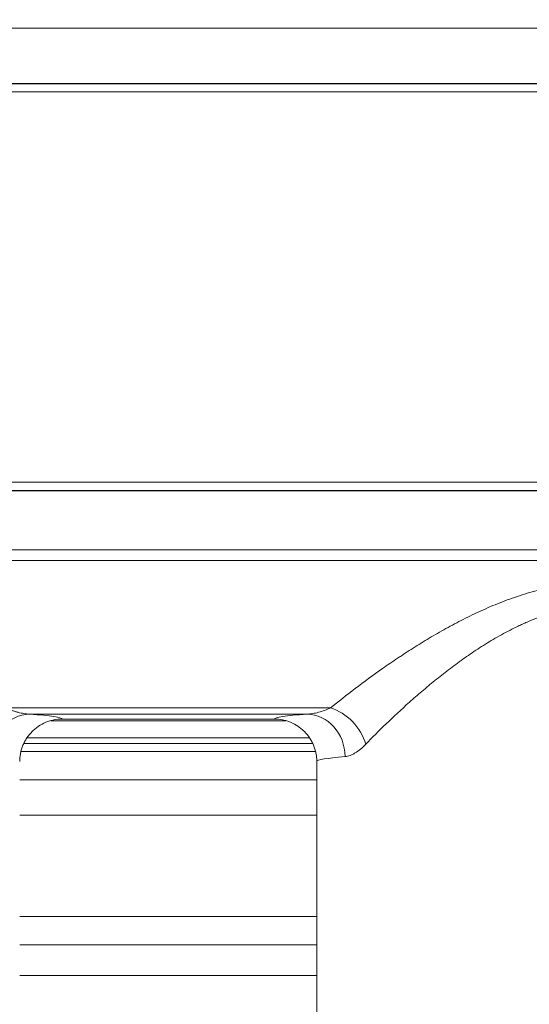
# Model space of a CAD drawing. Header units: millimetres. Extents: x 4 to 836, y 5 to 589.
# Tile 99 of 153: x 693 to 705, y 256 to 279. Entities that reach past the tile are written whole.
import ezdxf

# ---------------------------------------------------------------- set-up
doc = ezdxf.new("R2010")
doc.units = ezdxf.units.MM
doc.layers.add('1', color=7, linetype='Continuous', true_color=0xffffff)
doc.styles.add('ideas_simplex', font='simplex.shx')
doc.dimstyles.get("Standard").update_dxf_attribs({"dimtxt": 0.18, "dimasz": 0.18, "dimexe": 0.18, "dimexo": 0.0625, "dimgap": 0.09, "dimtad": 0, "dimtih": 1, "dimtoh": 1, "dimdec": 4, "dimzin": 0, "dimdsep": 46, "dimtxsty": 'Standard', "dimcen": 0.09, "dimadec": 0, "dimazin": 0, "dimtfac": 1, "dimtdec": 4, "dimtofl": 0, "dimtmove": 0, "dimatfit": 3, "dimfxl": 1, "dimtolj": 1, "dimtzin": 0, "dimarcsym": 0})

# ---------------------------------------------------------------- blocks, each defined once
blk = doc.blocks.new('_U8')
at = {"layer": '1', "color": 152, "lineweight": 13}
for p, q in [((693.603977, 317.597855), (616.177731, 317.597855)), ((666.128055, 256.097779), (616.177731, 256.097779))]:
    blk.add_line(p, q, dxfattribs=at)
at = {"layer": '1', "color": 27, "lineweight": 13}
blk.add_line((618.177731, 317.597855), (618.177731, 256.097779), dxfattribs=at)
at = {"layer": '1', "color": 87, "lineweight": 25}
for p, q in [((616.677731, 293.950317), (611.052731, 293.950317)), ((611.052731, 293.950317), (611.052731, 292.450317)), ((616.677731, 292.450317), (616.677731, 293.950317)), ((611.052731, 281.245317), (611.052731, 279.745317)), ((616.677731, 279.745317), (616.677731, 281.245317)), ((611.052731, 279.745317), (616.677731, 279.745317))]:
    blk.add_line(p, q, dxfattribs=at)
at = {"layer": '1', "color": 27, "lineweight": 18}
for points in [[(618.177731, 317.597855), (618.706712, 314.597857), (617.648751, 314.597853)], [(618.177731, 256.097779), (617.648751, 259.097777), (618.706712, 259.097781)]]:
    blk.add_solid(points, dxfattribs=at)
at = {"layer": '1', "color": 87, "linetype": 'Continuous', "lineweight": 25, "char_height": 3, "attachment_point": 7, "rotation": 90, "line_spacing_factor": 1.204819, "style": 'ideas_simplex'}
for s, insert in [('\\W1.2097;2.42', (616.524231, 281.192817)), ('\\W1.2097;61,5', (609.211731, 281.192817))]:
    blk.add_mtext(s, dxfattribs=dict(at, insert=insert))

msp = doc.modelspace()

# ---------------------------------------------------------------- linework, layer by layer
at = {"layer": '1', "color": 27, "linetype": 'Continuous', "lineweight": 18}
for p, q in [((714.366, 278.926), (677.842, 278.926)), ((712.856, 277.626), (679.352, 277.626)), ((712.856, 277.619), (679.352, 277.619)), ((679.354, 268.032), (712.854, 268.032)), ((679.354, 268.025), (712.854, 268.025)), ((698.604, 262.643), (693.604, 262.643)), ((699.604, 261.643), (699.604, 255.743))]:
    msp.add_line(p, q, dxfattribs=at)
at = {"layer": '1', "color": 18, "linetype": 'Continuous', "lineweight": 18}
for p, q in [((712.854, 277.425), (679.354, 277.425)), ((679.354, 268.225), (712.854, 268.225))]:
    msp.add_line(p, q, dxfattribs=at)
at = {"layer": '1', "color": 27, "linetype": 'Continuous', "lineweight": 13}
for p, q in [((677.842, 266.635), (714.366, 266.635)), ((714.366, 266.382), (677.842, 266.382)), ((692.28, 262.905), (699.928, 262.905)), ((699.371, 262.759), (692.837, 262.759))]:
    msp.add_line(p, q, dxfattribs=at)
at = {"layer": '1', "color": 252, "linetype": 'Continuous', "lineweight": 18}
msp.add_line((698.87, 262.598), (693.338, 262.598), dxfattribs=at)
at = {"layer": '1', "color": 143, "linetype": 'Continuous', "lineweight": 13}
for p, q in [((692.712, 262.065), (699.496, 262.065)), ((699.571, 261.882), (692.637, 261.882)), ((692.604, 261.212), (699.604, 261.212)), ((699.604, 260.377), (692.604, 260.377)), ((692.604, 257.987), (699.604, 257.987))]:
    msp.add_line(p, q, dxfattribs=at)
at = {"layer": '1', "color": 143, "linetype": 'Continuous', "lineweight": 18}
for p, q in [((699.429, 262.198), (692.779, 262.198)), ((692.604, 257.326), (699.604, 257.326))]:
    msp.add_line(p, q, dxfattribs=at)
at = {"layer": '1', "color": 27, "linetype": 'Continuous', "lineweight": 13}
for centre, major_axis, ratio, start_param, end_param in [((692.837, 261.76), (0.072, 0.997), 0.900618, 0.080387, 1.636047), ((685.854, 262.642), (-7.75, 0), 0.034921, 3.146096, 3.590174), ((706.354, 262.642), (-7.75, 0), 0.034921, 5.834604, 6.278682), ((699.371, 261.76), (0.072, -0.997), 0.900618, 1.505546, 3.061206), ((699.928, 262.051), (0.671, -0.742), 0.740007, 0.981103, 2.256665), ((706.354, 261.643), (-6.75, 0), 0.040094, 5.834604, 6.283185)]:
    msp.add_ellipse(centre, major_axis=major_axis, ratio=ratio, start_param=start_param, end_param=end_param, dxfattribs=at)
for points, knots in [([(699.928, 262.905), (700.109, 263.053), (700.302, 263.206), (700.711, 263.518), (700.927, 263.677), (701.269, 263.917), (701.385, 263.997), (701.535, 264.097), (701.596, 264.137), (701.717, 264.217), (701.81, 264.277), (701.996, 264.395), (702.123, 264.473), (702.38, 264.626), (702.512, 264.702), (702.779, 264.85), (702.915, 264.922), (703.192, 265.063), (703.333, 265.131), (703.622, 265.262), (703.77, 265.325), (703.996, 265.415), (704.072, 265.443), (704.227, 265.499), (704.304, 265.526), (704.539, 265.603), (704.697, 265.65), (705.018, 265.731), (705.18, 265.766), (705.428, 265.81), (705.511, 265.822), (705.636, 265.839), (705.678, 265.844), (705.762, 265.853), (705.973, 265.874), (706.351, 265.891), (706.687, 265.876), (706.897, 265.858), (706.939, 265.854), (707.023, 265.845), (707.065, 265.84), (707.19, 265.823), (707.274, 265.811), (707.521, 265.768), (707.683, 265.733), (708.003, 265.652), (708.318, 265.56), (708.624, 265.449), (708.813, 265.375), (708.851, 265.359), (708.926, 265.329), (708.964, 265.313), (709.075, 265.266), (709.149, 265.234), (709.367, 265.135), (709.509, 265.066), (709.788, 264.925), (709.925, 264.852), (710.193, 264.704), (710.325, 264.628), (710.583, 264.474), (710.71, 264.396), (710.897, 264.277), (710.989, 264.218), (711.081, 264.158), (711.141, 264.118), (711.172, 264.098), (711.321, 263.998), (711.438, 263.917), (711.78, 263.677), (711.996, 263.519), (712.406, 263.207), (712.599, 263.053), (712.78, 262.905)], [0, 0, 0, 0, 0.0625, 0.0625, 0.125, 0.125, 0.15625, 0.15625, 0.164062, 0.171875, 0.1875, 0.1875, 0.21875, 0.21875, 0.25, 0.25, 0.28125, 0.28125, 0.3125, 0.3125, 0.34375, 0.34375, 0.359375, 0.359375, 0.375, 0.375, 0.40625, 0.40625, 0.4375, 0.4375, 0.453125, 0.453125, 0.460937, 0.460937, 0.46875, 0.5, 0.53125, 0.53125, 0.539063, 0.539063, 0.546875, 0.546875, 0.5625, 0.5625, 0.59375, 0.59375, 0.625, 0.65625, 0.65625, 0.664063, 0.664063, 0.671875, 0.671875, 0.6875, 0.6875, 0.71875, 0.71875, 0.75, 0.75, 0.78125, 0.78125, 0.8125, 0.8125, 0.828125, 0.835938, 0.835938, 0.84375, 0.84375, 0.875, 0.875, 0.9375, 0.9375, 1, 1, 1, 1]), ([(711.951, 262.051), (711.8, 262.208), (711.638, 262.37), (711.295, 262.7), (711.114, 262.869), (710.828, 263.125), (710.73, 263.21), (710.578, 263.339), (710.527, 263.382), (710.424, 263.468), (710.372, 263.511), (710.214, 263.639), (710.107, 263.724), (709.887, 263.891), (709.775, 263.974), (709.546, 264.137), (709.429, 264.217), (709.189, 264.374), (709.066, 264.451), (708.877, 264.562), (708.813, 264.599), (708.715, 264.653), (708.683, 264.67), (708.617, 264.705), (708.584, 264.723), (708.417, 264.809), (708.282, 264.873), (708.005, 264.992), (707.864, 265.046), (707.577, 265.143), (707.43, 265.185), (707.204, 265.237), (707.128, 265.253), (707.012, 265.273), (706.973, 265.279), (706.896, 265.291), (706.857, 265.296), (706.663, 265.319), (706.352, 265.337), (706.041, 265.318), (705.847, 265.295), (705.808, 265.29), (705.73, 265.279), (705.614, 265.26), (705.5, 265.236), (705.274, 265.184), (705.126, 265.141), (704.837, 265.044), (704.695, 264.989), (704.521, 264.914), (704.486, 264.898), (704.417, 264.867), (704.383, 264.851), (704.281, 264.802), (704.214, 264.769), (704.015, 264.666), (703.887, 264.595), (703.636, 264.447), (703.514, 264.371), (703.275, 264.215), (703.159, 264.135), (702.931, 263.972), (702.819, 263.89), (702.6, 263.722), (702.493, 263.638), (702.335, 263.51), (702.283, 263.467), (702.18, 263.381), (702.128, 263.338), (701.977, 263.21), (701.879, 263.124), (701.593, 262.869), (701.412, 262.7), (701.07, 262.37), (700.908, 262.208), (700.757, 262.051)], [0, 0, 0, 0, 0.0625, 0.0625, 0.125, 0.125, 0.15625, 0.15625, 0.171875, 0.171875, 0.1875, 0.1875, 0.21875, 0.21875, 0.25, 0.25, 0.28125, 0.28125, 0.3125, 0.3125, 0.328125, 0.328125, 0.335937, 0.335937, 0.34375, 0.34375, 0.375, 0.375, 0.40625, 0.40625, 0.4375, 0.4375, 0.453125, 0.453125, 0.460937, 0.460937, 0.46875, 0.46875, 0.5, 0.53125, 0.53125, 0.539062, 0.539062, 0.546875, 0.5625, 0.5625, 0.59375, 0.59375, 0.625, 0.625, 0.632812, 0.632812, 0.640625, 0.640625, 0.65625, 0.65625, 0.6875, 0.6875, 0.71875, 0.71875, 0.75, 0.75, 0.78125, 0.78125, 0.8125, 0.8125, 0.828125, 0.828125, 0.84375, 0.84375, 0.875, 0.875, 0.9375, 0.9375, 1, 1, 1, 1]), ([(692.28, 262.905), (692.328, 262.883), (692.376, 262.864), (692.447, 262.838), (692.471, 262.83), (692.518, 262.815), (692.542, 262.809), (692.612, 262.79), (692.658, 262.78), (692.748, 262.766), (692.793, 262.761), (692.837, 262.759)], [0, 0, 0, 0, 0.25, 0.25, 0.375, 0.375, 0.5, 0.5, 0.75, 0.75, 1, 1, 1, 1]), ([(699.928, 262.905), (699.88, 262.883), (699.785, 262.845), (699.691, 262.815), (699.62, 262.796), (699.597, 262.791), (699.551, 262.781), (699.528, 262.776), (699.459, 262.766), (699.415, 262.761), (699.371, 262.759)], [0, 0, 0, 0, 0.25, 0.5, 0.5, 0.625, 0.625, 0.75, 0.75, 1, 1, 1, 1]), ([(700.757, 262.051), (700.715, 262.008), (700.674, 261.969), (700.591, 261.9), (700.549, 261.871), (700.498, 261.839), (700.488, 261.833), (700.467, 261.822), (700.457, 261.817), (700.427, 261.802), (700.407, 261.794), (700.348, 261.772), (700.309, 261.763), (700.272, 261.76)], [0, 0, 0, 0, 0.25, 0.25, 0.5, 0.5, 0.5625, 0.5625, 0.625, 0.625, 0.75, 0.75, 1, 1, 1, 1])]:
    msp.add_open_spline(points, degree=3, knots=knots, dxfattribs=at)
at = {"layer": '1', "color": 27, "linetype": 'Continuous', "lineweight": 18}
for points in [[(692.604, 261.643), (692.604, 261.647), (692.604, 261.651), (692.604, 261.659), (692.604, 261.663), (692.604, 261.675), (692.605, 261.7), (692.607, 261.725), (692.612, 261.774), (692.617, 261.806), (692.627, 261.855), (692.63, 261.871), (692.638, 261.903), (692.643, 261.918), (692.657, 261.965), (692.679, 262.027), (692.714, 262.1), (692.738, 262.143), (692.755, 262.171), (692.764, 262.185), (692.809, 262.254), (692.851, 262.304), (692.92, 262.373), (692.944, 262.395), (692.982, 262.427), (692.995, 262.437), (693.022, 262.456), (693.035, 262.466), (693.103, 262.511), (693.161, 262.542), (693.236, 262.573), (693.252, 262.579), (693.283, 262.59), (693.298, 262.595), (693.345, 262.61), (693.377, 262.618), (693.473, 262.637), (693.538, 262.643), (693.604, 262.643)], [(699.604, 261.643), (699.604, 261.647), (699.604, 261.651), (699.604, 261.659), (699.604, 261.663), (699.603, 261.675), (699.603, 261.7), (699.601, 261.725), (699.596, 261.774), (699.591, 261.806), (699.581, 261.855), (699.578, 261.871), (699.57, 261.903), (699.565, 261.918), (699.551, 261.965), (699.529, 262.027), (699.494, 262.1), (699.47, 262.143), (699.453, 262.171), (699.444, 262.185), (699.399, 262.254), (699.357, 262.304), (699.288, 262.373), (699.264, 262.395), (699.226, 262.427), (699.212, 262.437), (699.186, 262.456), (699.173, 262.466), (699.105, 262.511), (699.047, 262.542), (698.972, 262.573), (698.956, 262.579), (698.925, 262.59), (698.91, 262.595), (698.863, 262.61), (698.831, 262.618), (698.735, 262.637), (698.67, 262.643), (698.604, 262.643)]]:
    msp.add_open_spline(points, degree=3, knots=[0, 0, 0, 0, 0.007812, 0.007812, 0.015625, 0.015625, 0.03125, 0.0625, 0.0625, 0.125, 0.125, 0.15625, 0.15625, 0.1875, 0.1875, 0.25, 0.3125, 0.34375, 0.34375, 0.375, 0.375, 0.5, 0.5, 0.5625, 0.5625, 0.59375, 0.59375, 0.625, 0.625, 0.75, 0.75, 0.78125, 0.78125, 0.8125, 0.8125, 0.875, 0.875, 1, 1, 1, 1], dxfattribs=at)
at = {"layer": '1', "color": 143, "linetype": 'Continuous', "lineweight": 18}
msp.add_open_spline([(699.604, 256.598), (692.604, 256.598)], degree=1, dxfattribs=at)

# ---------------------------------------------------------------- dimensions: what is measured, and where the dimension line sits
at = {"layer": '1', "color": 87, "linetype": 'Continuous', "lineweight": 25}
dim = msp.add_linear_dim(base=(618.178, 317.598), p1=(671.272, 256.098), p2=(696.104, 317.598), angle=270, text='<>\\P[\\C87;\\H3.00;\\Fsimplex.shx;2.42\\Fsimplex.shx;\\H3.00;\\C87; ]', dimstyle='Standard', override={"dimtxt": 3, "dimasz": 3, "dimexe": 2, "dimexo": 2.5, "dimgap": 1.5, "dimtad": 1, "dimtih": 0, "dimtoh": 0, "dimdec": 2, "dimlfac": 1, "dimzin": 8, "dimdsep": 44, "dimlunit": 2, "dimtxsty": 'ideas_simplex', "dimsah": 1, "dimse1": 0, "dimse2": 0, "dimsd1": 0, "dimsd2": 0, "dimclrd": 27, "dimclre": 152, "dimclrt": 87, "dimtol": 0, "dimtm": -0.1, "dimtfac": 0.5, "dimtdec": 2, "dimtofl": 1, "dimtmove": 0, "dimtzin": 8, "dimlwd": 13, "dimlwe": 13}, dxfattribs=at)
dim.commit()
dim.dimension.update_dxf_attribs({"geometry": '_U8', "text_midpoint": (618.178, 286.848), "dimtype": 160})

doc.saveas('drawing.dxf')
